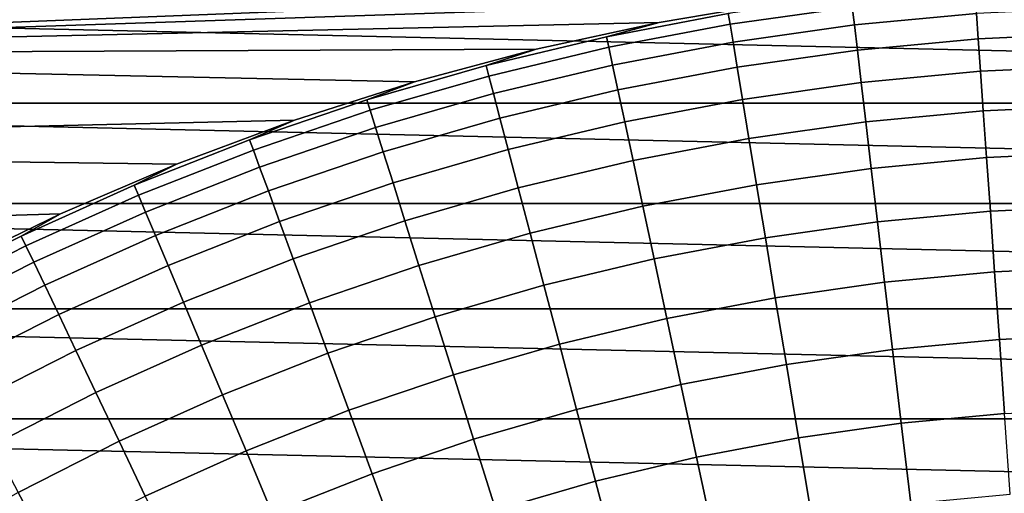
# Model space of a CAD drawing. Header units: metres. Extents: x -28 to 70, y -218 to 27.
# Tile 114 of 246: x -9.48 to -1.3, y 17.69 to 21.62. Entities that reach past the tile are written whole.
import ezdxf

# ---------------------------------------------------------------- set-up
doc = ezdxf.new("R2010")
doc.units = ezdxf.units.M
doc.layers.add('solid_10_261_002_XXX', color=7, linetype='CONTINUOUS')

msp = doc.modelspace()

# ---------------------------------------------------------------- linework, layer by layer
at = {"layer": 'solid_10_261_002_XXX'}
for points in [[(-15.570041, 22.058407), (-16.558155, 21.326677), (-2.091062, 21.900391), (-1.046891, 21.97506)], [(-16.558155, 21.326677), (-3.131092, 21.776041), (-2.091062, 21.900391)], [(-16.558155, 21.326677), (-4.163459, 21.602425), (-3.131092, 21.776041)], [(-3.130926, 21.776072, 143.052673), (-4.163527, 21.602432, 143.052673), (-4.60149, 21.483145, 144.561661), (-3.589469, 21.675215, 144.561661)], [(-3.131092, 21.776041), (-4.163459, 21.602425), (-4.163527, 21.602432, 143.052673), (-3.130926, 21.776072, 143.052673)], [(-2.569557, 21.819637, 144.561661), (-3.589469, 21.675215, 144.561661), (-3.574741, 21.586281, 146.086594), (-2.559014, 21.730112, 146.086594)], [(-1.537662, 21.826174, 146.086594), (-2.559014, 21.730112, 146.086594), (-2.541404, 21.580576, 147.606766), (-1.527081, 21.67598, 147.606766)], [(-17.835821, 20.931631, -5), (-16.864799, 21.721592, -5), (17.835821, 20.931631, -5)], [(-16.864799, 21.721592, -5), (16.864799, 21.721592, -5), (17.835821, 20.931631, -5)], [(-2.559014, 21.730112, 146.086594), (-3.574741, 21.586281, 146.086594), (-3.550142, 21.437737, 147.606766), (-2.541404, 21.580576, 147.606766)], [(-0.5094, 21.723732, 147.606766), (-1.527081, 21.67598, 147.606766), (-1.51227, 21.465746, 149.119751), (-0.50446, 21.513037, 149.119751)], [(-3.589469, 21.675215, 144.561661), (-4.60149, 21.483145, 144.561661), (-4.58261, 21.394999, 146.086594), (-3.574741, 21.586281, 146.086594)], [(-1.527081, 21.67598, 147.606766), (-2.541404, 21.580576, 147.606766), (-2.516756, 21.371269, 149.119751), (-1.51227, 21.465746, 149.119751)], [(-16.558155, 21.326677), (-5.186649, 21.379866), (-4.163459, 21.602425)], [(-4.163527, 21.602432, 143.052673), (-5.186697, 21.379854, 143.052673), (-5.603396, 21.243849, 144.561661), (-4.60149, 21.483145, 144.561661)], [(-4.163459, 21.602425), (-5.186649, 21.379866), (-5.186697, 21.379854, 143.052673), (-4.163527, 21.602432, 143.052673)], [(-3.574741, 21.586281, 146.086594), (-4.58261, 21.394999, 146.086594), (-4.551075, 21.24777, 147.606766), (-3.550142, 21.437737, 147.606766)], [(-2.541404, 21.580576, 147.606766), (-3.550142, 21.437737, 147.606766), (-3.515709, 21.229815, 149.119751), (-2.516756, 21.371269, 149.119751)], [(-4.60149, 21.483145, 144.561661), (-5.603396, 21.243849, 144.561661), (-5.580405, 21.156687, 146.086594), (-4.58261, 21.394999, 146.086594)], [(-1.51227, 21.465746, 149.119751), (-2.516756, 21.371269, 149.119751), (-2.485107, 21.102518, 150.623184), (-1.493252, 21.195807, 150.623184)], [(-0.50446, 21.513037, 149.119751), (-1.51227, 21.465746, 149.119751), (-1.493252, 21.195807, 150.623184), (-0.498116, 21.242502, 150.623184)], [(-16.558155, 21.326677), (-6.198219, 21.108797), (-5.186649, 21.379866)], [(-5.186697, 21.379854, 143.052673), (-6.198116, 21.108845, 143.052673), (-6.592984, 20.957857, 144.561661), (-5.603396, 21.243849, 144.561661)], [(-5.186649, 21.379866), (-6.198219, 21.108797), (-6.198116, 21.108845, 143.052673), (-5.186697, 21.379854, 143.052673)], [(-4.58261, 21.394999, 146.086594), (-5.580405, 21.156687, 146.086594), (-5.542004, 21.011097, 147.606766), (-4.551075, 21.24777, 147.606766)], [(-3.550142, 21.437737, 147.606766), (-4.551075, 21.24777, 147.606766), (-4.506935, 21.041691, 149.119751), (-3.515709, 21.229815, 149.119751)], [(-2.516756, 21.371269, 149.119751), (-3.515709, 21.229815, 149.119751), (-3.471498, 20.962841, 150.623184), (-2.485107, 21.102518, 150.623184)], [(-16.558155, 21.326677), (-17.511469, 20.551094), (-7.195333, 20.790064), (-6.198219, 21.108797)], [(-5.603396, 21.243849, 144.561661), (-6.592984, 20.957857, 144.561661), (-6.565933, 20.871866, 146.086594), (-5.580405, 21.156687, 146.086594)], [(-4.551075, 21.24777, 147.606766), (-5.542004, 21.011097, 147.606766), (-5.488253, 20.807314, 149.119751), (-4.506935, 21.041691, 149.119751)], [(-3.515709, 21.229815, 149.119751), (-4.506935, 21.041691, 149.119751), (-4.450258, 20.777084, 150.623184), (-3.471498, 20.962841, 150.623184)], [(-0.498116, 21.242502, 150.623184), (-1.493252, 21.195807, 150.623184), (-1.470059, 20.866585, 152.1147), (-0.490379, 20.912556, 152.1147)], [(-5.580405, 21.156687, 146.086594), (-6.565933, 20.871866, 146.086594), (-6.52075, 20.728237, 147.606766), (-5.542004, 21.011097, 147.606766)], [(-1.493252, 21.195807, 150.623184), (-2.485107, 21.102518, 150.623184), (-2.446507, 20.774746, 152.1147), (-1.470059, 20.866585, 152.1147)], [(-6.198116, 21.108845, 143.052673), (-7.195495, 20.790018, 143.052673), (-7.56808, 20.625793, 144.561661), (-6.592984, 20.957857, 144.561661)], [(-6.198219, 21.108797), (-7.195333, 20.790064), (-7.195495, 20.790018, 143.052673), (-6.198116, 21.108845, 143.052673)], [(-4.506935, 21.041691, 149.119751), (-5.488253, 20.807314, 149.119751), (-5.419236, 20.545654, 150.623184), (-4.450258, 20.777084, 150.623184)], [(-2.485107, 21.102518, 150.623184), (-3.471498, 20.962841, 150.623184), (-3.417578, 20.637239, 152.1147), (-2.446507, 20.774746, 152.1147)], [(-6.592984, 20.957857, 144.561661), (-7.56808, 20.625793, 144.561661), (-7.537028, 20.541166, 146.086594), (-6.565933, 20.871866, 146.086594)], [(-5.542004, 21.011097, 147.606766), (-6.52075, 20.728237, 147.606766), (-6.457506, 20.527197, 149.119751), (-5.488253, 20.807314, 149.119751)], [(-3.471498, 20.962841, 150.623184), (-4.450258, 20.777084, 150.623184), (-4.381135, 20.454367, 152.1147), (-3.417578, 20.637239, 152.1147)], [(-18.770296, 20.097898, -5), (-17.835821, 20.931631, -5), (18.770296, 20.097898, -5)], [(-17.835821, 20.931631, -5), (17.835821, 20.931631, -5), (18.770296, 20.097898, -5)], [(-6.565933, 20.871866, 146.086594), (-7.537028, 20.541166, 146.086594), (-7.485163, 20.399813, 147.606766), (-6.52075, 20.728237, 147.606766)], [(-0.490379, 20.912556, 152.1147), (-1.470059, 20.866585, 152.1147), (-1.442725, 20.478601, 153.591949), (-0.481261, 20.523716, 153.591949)], [(-17.511469, 20.551094), (-8.17672, 20.42403), (-7.195333, 20.790064)], [(-7.195495, 20.790018, 143.052673), (-8.176574, 20.424095, 143.052673), (-8.52654, 20.24839, 144.561661), (-7.56808, 20.625793, 144.561661)], [(-7.195333, 20.790064), (-8.17672, 20.42403), (-8.176574, 20.424095, 143.052673), (-7.195495, 20.790018, 143.052673)], [(-5.488253, 20.807314, 149.119751), (-6.457506, 20.527197, 149.119751), (-6.376301, 20.26906, 150.623184), (-5.419236, 20.545654, 150.623184)], [(-1.470059, 20.866585, 152.1147), (-2.446507, 20.774746, 152.1147), (-2.401018, 20.38847, 153.591949), (-1.442725, 20.478601, 153.591949)], [(-6.52075, 20.728237, 147.606766), (-7.485163, 20.399813, 147.606766), (-7.412565, 20.201958, 149.119751), (-6.457506, 20.527197, 149.119751)], [(-4.450258, 20.777084, 150.623184), (-5.419236, 20.545654, 150.623184), (-5.335063, 20.226532, 152.1147), (-4.381135, 20.454367, 152.1147)], [(-2.446507, 20.774746, 152.1147), (-3.417578, 20.637239, 152.1147), (-3.354033, 20.253519, 153.591949), (-2.401018, 20.38847, 153.591949)], [(-7.56808, 20.625793, 144.561661), (-8.52654, 20.24839, 144.561661), (-8.491555, 20.165312, 146.086594), (-7.537028, 20.541166, 146.086594)], [(-3.417578, 20.637239, 152.1147), (-4.381135, 20.454367, 152.1147), (-4.299675, 20.074047, 153.591949), (-3.354033, 20.253519, 153.591949)], [(-17.511469, 20.551094), (-18.428688, 19.732801), (-9.139086, 20.011904), (-8.17672, 20.42403)], [(-5.419236, 20.545654, 150.623184), (-6.376301, 20.26906, 150.623184), (-6.277262, 19.954233, 152.1147), (-5.335063, 20.226532, 152.1147)], [(-7.537028, 20.541166, 146.086594), (-8.491555, 20.165312, 146.086594), (-8.433121, 20.026545, 147.606766), (-7.485163, 20.399813, 147.606766)], [(-6.457506, 20.527197, 149.119751), (-7.412565, 20.201958, 149.119751), (-7.319349, 19.94791, 150.623184), (-6.376301, 20.26906, 150.623184)], [(-1.442725, 20.478601, 153.591949), (-2.401018, 20.38847, 153.591949), (-2.34871, 19.944296, 155.052612), (-1.411295, 20.032465, 155.052612)], [(-0.481261, 20.523716, 153.591949), (-1.442725, 20.478601, 153.591949), (-1.411295, 20.032465, 155.052612), (-0.470776, 20.076597, 155.052612)], [(-8.176574, 20.424095, 143.052673), (-9.139131, 20.011904, 143.052673), (-9.466256, 19.826477, 144.561661), (-8.52654, 20.24839, 144.561661)], [(-8.17672, 20.42403), (-9.139086, 20.011904), (-9.139131, 20.011904, 143.052673), (-8.176574, 20.424095, 143.052673)], [(-7.485163, 20.399813, 147.606766), (-8.433121, 20.026545, 147.606766), (-8.351329, 19.83231, 149.119751), (-7.412565, 20.201958, 149.119751)], [(-4.381135, 20.454367, 152.1147), (-5.335063, 20.226532, 152.1147), (-5.235865, 19.850449, 153.591949), (-4.299675, 20.074047, 153.591949)], [(-2.401018, 20.38847, 153.591949), (-3.354033, 20.253519, 153.591949), (-3.280963, 19.812286, 155.052612), (-2.34871, 19.944296, 155.052612)], [(-8.52654, 20.24839, 144.561661), (-9.466256, 19.826477, 144.561661), (-9.427416, 19.745129, 146.086594), (-8.491555, 20.165312, 146.086594)], [(-6.376301, 20.26906, 150.623184), (-7.319349, 19.94791, 150.623184), (-7.205662, 19.638073, 152.1147), (-6.277262, 19.954233, 152.1147)], [(-5.335063, 20.226532, 152.1147), (-6.277262, 19.954233, 152.1147), (-6.160545, 19.583214, 153.591949), (-5.235865, 19.850449, 153.591949)], [(-3.354033, 20.253519, 153.591949), (-4.299675, 20.074047, 153.591949), (-4.206004, 19.636724, 155.052612), (-3.280963, 19.812286, 155.052612)], [(-8.491555, 20.165312, 146.086594), (-9.427416, 19.745129, 146.086594), (-9.362541, 19.609255, 147.606766), (-8.433121, 20.026545, 147.606766)], [(-7.412565, 20.201958, 149.119751), (-8.351329, 19.83231, 149.119751), (-8.246308, 19.582911, 150.623184), (-7.319349, 19.94791, 150.623184)], [(-19.665449, 19.222879, -5), (-18.770296, 20.097898, -5), (19.665449, 19.222879, -5)], [(-18.770296, 20.097898, -5), (18.770296, 20.097898, -5), (19.665449, 19.222879, -5)], [(-4.299675, 20.074047, 153.591949), (-5.235865, 19.850449, 153.591949), (-5.121799, 19.417995, 155.052612), (-4.206004, 19.636724, 155.052612)], [(-0.470776, 20.076597, 155.052612), (-1.411295, 20.032465, 155.052612), (-1.375817, 19.528879, 156.494385), (-0.458942, 19.571901, 156.494385)], [(-18.428688, 19.732801), (-10.080904, 19.55442), (-9.139086, 20.011904)], [(-9.139131, 20.011904, 143.052673), (-10.080983, 19.55438, 143.052673), (-10.385163, 19.360981, 144.561661), (-9.466256, 19.826477, 144.561661)], [(-9.139086, 20.011904), (-10.080904, 19.55442), (-10.080983, 19.55438, 143.052673), (-9.139131, 20.011904, 143.052673)], [(-8.433121, 20.026545, 147.606766), (-9.362541, 19.609255, 147.606766), (-9.271735, 19.419065, 149.119751), (-8.351329, 19.83231, 149.119751)], [(-1.411295, 20.032465, 155.052612), (-2.34871, 19.944296, 155.052612), (-2.289667, 19.442926, 156.494385), (-1.375817, 19.528879, 156.494385)], [(-7.319349, 19.94791, 150.623184), (-8.246308, 19.582911, 150.623184), (-8.118223, 19.278742, 152.1147), (-7.205662, 19.638073, 152.1147)], [(-6.277262, 19.954233, 152.1147), (-7.205662, 19.638073, 152.1147), (-7.071683, 19.27293, 153.591949), (-6.160545, 19.583214, 153.591949)], [(-2.34871, 19.944296, 155.052612), (-3.280963, 19.812286, 155.052612), (-3.198485, 19.314234, 156.494385), (-2.289667, 19.442926, 156.494385)], [(-9.466256, 19.826477, 144.561661), (-10.385163, 19.360981, 144.561661), (-10.342553, 19.281542, 146.086594), (-9.427416, 19.745129, 146.086594)], [(-8.351329, 19.83231, 149.119751), (-9.271735, 19.419065, 149.119751), (-9.15514, 19.174864, 150.623184), (-8.246308, 19.582911, 150.623184)], [(-5.235865, 19.850449, 153.591949), (-6.160545, 19.583214, 153.591949), (-6.026335, 19.156584, 155.052612), (-5.121799, 19.417995, 155.052612)], [(-3.280963, 19.812286, 155.052612), (-4.206004, 19.636724, 155.052612), (-4.100271, 19.143085, 156.494385), (-3.198485, 19.314234, 156.494385)], [(-9.427416, 19.745129, 146.086594), (-10.342553, 19.281542, 146.086594), (-10.271381, 19.148857, 147.606766), (-9.362541, 19.609255, 147.606766)], [(-9.362541, 19.609255, 147.606766), (-10.271381, 19.148857, 147.606766), (-10.171761, 18.963135, 149.119751), (-9.271735, 19.419065, 149.119751)], [(-8.246308, 19.582911, 150.623184), (-9.15514, 19.174864, 150.623184), (-9.012938, 18.877033, 152.1147), (-8.118223, 19.278742, 152.1147)], [(-7.205662, 19.638073, 152.1147), (-8.118223, 19.278742, 152.1147), (-7.967277, 18.920282, 153.591949), (-7.071683, 19.27293, 153.591949)], [(-6.160545, 19.583214, 153.591949), (-7.071683, 19.27293, 153.591949), (-6.917624, 18.85306, 155.052612), (-6.026335, 19.156584, 155.052612)], [(-4.206004, 19.636724, 155.052612), (-5.121799, 19.417995, 155.052612), (-4.993044, 18.929857, 156.494385), (-4.100271, 19.143085, 156.494385)], [(-0.458942, 19.571901, 156.494385), (-1.375817, 19.528879, 156.494385), (-1.336347, 18.968636, 157.914993), (-0.445776, 19.010424, 157.914993)], [(-1.375817, 19.528879, 156.494385), (-2.289667, 19.442926, 156.494385), (-2.223981, 18.885149, 157.914993), (-1.336347, 18.968636, 157.914993)], [(-9.271735, 19.419065, 149.119751), (-10.171761, 18.963135, 149.119751), (-10.043847, 18.724667, 150.623184), (-9.15514, 19.174864, 150.623184)], [(-5.121799, 19.417995, 155.052612), (-6.026335, 19.156584, 155.052612), (-5.874842, 18.675014, 156.494385), (-4.993044, 18.929857, 156.494385)], [(-2.289667, 19.442926, 156.494385), (-3.198485, 19.314234, 156.494385), (-3.106727, 18.760149, 157.914993), (-2.223981, 18.885149, 157.914993)], [(-8.118223, 19.278742, 152.1147), (-9.012938, 18.877033, 152.1147), (-8.845356, 18.526043, 153.591949), (-7.967277, 18.920282, 153.591949)], [(-7.071683, 19.27293, 153.591949), (-7.967277, 18.920282, 153.591949), (-7.793706, 18.508095, 155.052612), (-6.917624, 18.85306, 155.052612)], [(-3.198485, 19.314234, 156.494385), (-4.100271, 19.143085, 156.494385), (-3.982643, 18.59391, 157.914993), (-3.106727, 18.760149, 157.914993)], [(-20.520069, 18.307835, -5), (-19.665449, 19.222879, -5), (20.520069, 18.307835, -5)], [(-19.665449, 19.222879, -5), (19.665449, 19.222879, -5), (20.520069, 18.307835, -5)], [(-9.15514, 19.174864, 150.623184), (-10.043847, 18.724667, 150.623184), (-9.887842, 18.433828, 152.1147), (-9.012938, 18.877033, 152.1147)], [(-6.026335, 19.156584, 155.052612), (-6.917624, 18.85306, 155.052612), (-6.743725, 18.379122, 156.494385), (-5.874842, 18.675014, 156.494385)], [(-4.100271, 19.143085, 156.494385), (-4.993044, 18.929857, 156.494385), (-4.849804, 18.386797, 157.914993), (-3.982643, 18.59391, 157.914993)], [(-0.445776, 19.010424, 157.914993), (-1.336347, 18.968636, 157.914993), (-1.292949, 18.352615, 159.312195), (-0.431299, 18.393047, 159.312195)], [(-7.967277, 18.920282, 153.591949), (-8.845356, 18.526043, 153.591949), (-8.652656, 18.122442, 155.052612), (-7.793706, 18.508095, 155.052612)], [(-4.993044, 18.929857, 156.494385), (-5.874842, 18.675014, 156.494385), (-5.706304, 18.139267, 157.914993), (-4.849804, 18.386797, 157.914993)], [(-1.336347, 18.968636, 157.914993), (-2.223981, 18.885149, 157.914993), (-2.151756, 18.271841, 159.312195), (-1.292949, 18.352615, 159.312195)], [(-9.012938, 18.877033, 152.1147), (-9.887842, 18.433828, 152.1147), (-9.703992, 18.091078, 153.591949), (-8.845356, 18.526043, 153.591949)], [(-6.917624, 18.85306, 155.052612), (-7.793706, 18.508095, 155.052612), (-7.597784, 18.042828, 156.494385), (-6.743725, 18.379122, 156.494385)], [(-2.223981, 18.885149, 157.914993), (-3.106727, 18.760149, 157.914993), (-3.005834, 18.1509, 159.312195), (-2.151756, 18.271841, 159.312195)], [(-3.106727, 18.760149, 157.914993), (-3.982643, 18.59391, 157.914993), (-3.853304, 17.990061, 159.312195), (-3.005834, 18.1509, 159.312195)], [(-5.874842, 18.675014, 156.494385), (-6.743725, 18.379122, 156.494385), (-6.550261, 17.851864, 157.914993), (-5.706304, 18.139267, 157.914993)], [(-3.982643, 18.59391, 157.914993), (-4.849804, 18.386797, 157.914993), (-4.692303, 17.789675, 159.312195), (-3.853304, 17.990061, 159.312195)], [(-8.845356, 18.526043, 153.591949), (-9.703992, 18.091078, 153.591949), (-9.492585, 17.696955, 155.052612), (-8.652656, 18.122442, 155.052612)], [(-7.793706, 18.508095, 155.052612), (-8.652656, 18.122442, 155.052612), (-8.435141, 17.666872, 156.494385), (-7.597784, 18.042828, 156.494385)], [(-6.743725, 18.379122, 156.494385), (-7.597784, 18.042828, 156.494385), (-7.379819, 17.525217, 157.914993), (-6.550261, 17.851864, 157.914993)], [(-4.849804, 18.386797, 157.914993), (-5.706304, 18.139267, 157.914993), (-5.520988, 17.550182, 159.312195), (-4.692303, 17.789675, 159.312195)], [(-1.292949, 18.352615, 159.312195), (-2.151756, 18.271841, 159.312195), (-2.073105, 17.60397, 160.683807), (-1.245689, 17.681791, 160.683807)], [(-20.520069, 18.307835, -5), (21.332174, 17.354755, -5), (22.099781, 16.366096, -5), (-21.332174, 17.354755, -5)], [(-20.520069, 18.307835, -5), (20.520069, 18.307835, -5), (21.332174, 17.354755, -5)], [(-2.151756, 18.271841, 159.312195), (-3.005834, 18.1509, 159.312195), (-2.895965, 17.48745, 160.683807), (-2.073105, 17.60397, 160.683807)], [(-8.652656, 18.122442, 155.052612), (-9.492585, 17.696955, 155.052612), (-9.253956, 17.252079, 156.494385), (-8.435141, 17.666872, 156.494385)], [(-5.706304, 18.139267, 157.914993), (-6.550261, 17.851864, 157.914993), (-6.337537, 17.272112, 159.312195), (-5.520988, 17.550182, 159.312195)], [(-3.005834, 18.1509, 159.312195), (-3.853304, 17.990061, 159.312195), (-3.712458, 17.332489, 160.683807), (-2.895965, 17.48745, 160.683807)], [(-7.597784, 18.042828, 156.494385), (-8.435141, 17.666872, 156.494385), (-8.193154, 17.160046, 157.914993), (-7.379819, 17.525217, 157.914993)], [(-3.853304, 17.990061, 159.312195), (-4.692303, 17.789675, 159.312195), (-4.520791, 17.139427, 160.683807), (-3.712458, 17.332489, 160.683807)], [(-6.550261, 17.851864, 157.914993), (-7.379819, 17.525217, 157.914993), (-7.140154, 16.956074, 159.312195), (-6.337537, 17.272112, 159.312195)], [(-4.692303, 17.789675, 159.312195), (-5.520988, 17.550182, 159.312195), (-5.319185, 16.908689, 160.683807), (-4.520791, 17.139427, 160.683807)], [(-9.492585, 17.696955, 155.052612), (-10.311648, 17.232565, 155.052612), (-10.052429, 16.799364, 156.494385), (-9.253956, 17.252079, 156.494385)]]:
    msp.add_3dface(points, dxfattribs=at)

doc.saveas('drawing.dxf')
